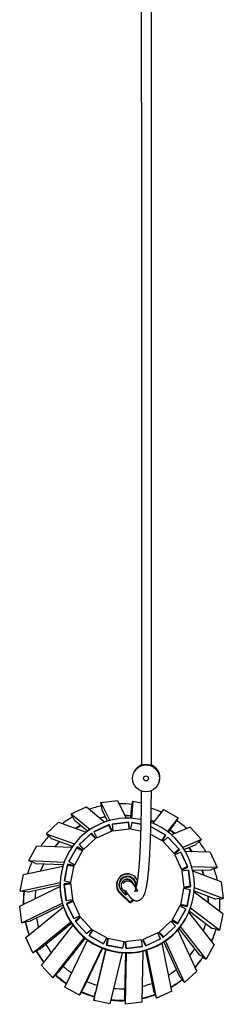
# Model space of a CAD drawing. Header units: millimetres. Extents: x 114 to 274, y -46 to 199.
# Tile 4 of 6: x 115.53 to 121.6, y 140.78 to 170.08. Entities that reach past the tile are written whole.
import ezdxf

# ---------------------------------------------------------------- set-up
doc = ezdxf.new("R2010")
doc.units = ezdxf.units.MM

msp = doc.modelspace()

# ---------------------------------------------------------------- linework, layer by layer
at = {"color": 7, "linetype": 'Continuous', "lineweight": 25}
for p, q in [((118.96808, 147.73313), (118.95802, 147.71733)), ((119.15316, 147.88502), (119.15567, 147.88897)), ((119.45348, 147.88523), (119.45306, 147.88458)), ((119.45558, 147.88853), (119.45476, 147.88724)), ((119.63276, 147.28753), (119.64282, 147.30333)), ((117.95459, 146.78045), (118.45095, 146.84017)), ((118.45095, 146.84017), (118.70472, 146.31786)), ((118.90302, 146.82333), (118.8618, 146.31427)), ((118.88453, 146.72921), (118.90302, 146.82333)), ((118.90302, 146.82333), (119.15264, 146.77423)), ((117.06596, 146.44674), (117.51949, 146.65685)), ((117.51949, 146.65685), (118.07119, 146.20389)), ((117.9663, 146.68355), (117.95459, 146.78045)), ((117.95459, 146.78045), (118.21319, 146.24819)), ((117.98616, 146.57143), (117.97245, 146.68484)), ((118.14969, 146.22981), (117.98696, 146.56475)), ((118.83924, 146.31554), (118.86311, 146.61032)), ((118.86441, 146.61692), (118.88644, 146.729)), ((119.81842, 146.57118), (119.50309, 146.16592)), ((119.81842, 146.57118), (120.25522, 146.32789)), ((117.10828, 146.35556), (117.06596, 146.44674)), ((117.06596, 146.44674), (117.63009, 145.98357)), ((117.16506, 146.25691), (117.11696, 146.36055)), ((117.55619, 145.93199), (117.1679, 146.2508)), ((118.08597, 146.36096), (117.92399, 146.32474)), ((119.53287, 146.20421), (119.44638, 146.23735)), ((119.54235, 146.21638), (119.44671, 146.25303)), ((120.25522, 146.32789), (119.93697, 145.91889)), ((120.20627, 146.24543), (120.15067, 146.14565)), ((120.20845, 146.24396), (120.25522, 146.32789)), ((116.32411, 145.85487), (116.69043, 146.1948)), ((116.69043, 146.1948), (117.51677, 145.90238)), ((118.19932, 146.1247), (117.74579, 145.9146)), ((117.74641, 145.91325), (118.18034, 146.11427)), ((117.82995, 145.73324), (118.28349, 145.94336)), ((118.17979, 146.11472), (118.18034, 146.11427)), ((118.18034, 146.11427), (118.26388, 145.93427)), ((118.19455, 146.11062), (118.18425, 146.10585)), ((118.19455, 146.11062), (118.19932, 146.1247)), ((118.27418, 145.93904), (118.19455, 146.11062)), ((118.28349, 145.94336), (118.19932, 146.1247)), ((118.78382, 146.2026), (118.28746, 146.14288)), ((118.28746, 146.14288), (118.31145, 145.94443)), ((118.28766, 146.14127), (118.76274, 146.19844)), ((118.31145, 145.94443), (118.80781, 146.00416)), ((118.76249, 146.19896), (118.76274, 146.19844)), ((118.76274, 146.19844), (118.78653, 146.0016)), ((118.77905, 146.18852), (118.76416, 146.18673)), ((118.77905, 146.18852), (118.78382, 146.2026)), ((118.80142, 146.00339), (118.77905, 146.18852)), ((118.80781, 146.00416), (118.78382, 146.2026)), ((118.87328, 146.19266), (118.83474, 145.99655)), ((118.83474, 145.99655), (119.136, 145.93729)), ((118.87296, 146.19101), (119.14134, 146.13822)), ((119.14138, 146.13993), (118.87328, 146.19266)), ((119.44589, 146.05908), (119.43916, 146.047)), ((119.44519, 146.05755), (119.86356, 145.82454)), ((119.44552, 146.05796), (119.44589, 146.05908)), ((119.8827, 145.8158), (119.44589, 146.05908)), ((119.96119, 145.90046), (120.14739, 146.13977)), ((120.61116, 146.04869), (120.05815, 145.82056)), ((120.61116, 146.04869), (120.95143, 145.68244)), ((116.39516, 145.7784), (116.32411, 145.85487)), ((116.32411, 145.85487), (117.16717, 145.55654)), ((116.48151, 145.70415), (116.40373, 145.78788)), ((117.10892, 145.47882), (116.4861, 145.69921)), ((117.66759, 145.87008), (117.30128, 145.53016)), ((117.30216, 145.5292), (117.65254, 145.85434)), ((117.43738, 145.38366), (117.8037, 145.72358)), ((117.65175, 145.85462), (117.65254, 145.85434)), ((117.65254, 145.85434), (117.78776, 145.70879)), ((117.66282, 145.856), (117.65647, 145.85011)), ((117.70805, 145.80732), (117.65818, 145.84826)), ((117.66282, 145.856), (117.66759, 145.87008)), ((117.79411, 145.71468), (117.66282, 145.856)), ((117.8037, 145.72358), (117.66759, 145.87008)), ((117.74579, 145.9146), (117.82995, 145.73324)), ((119.43314, 145.83741), (119.78541, 145.64121)), ((119.86356, 145.82454), (119.76708, 145.65141)), ((119.76731, 145.65129), (119.85089, 145.7587)), ((119.78541, 145.64121), (119.8827, 145.8158)), ((119.94925, 145.7552), (119.80273, 145.61923)), ((119.87558, 145.80302), (119.85949, 145.81199)), ((119.86388, 145.82495), (119.86356, 145.82454)), ((119.94832, 145.75385), (120.27422, 145.40306)), ((119.94887, 145.75409), (119.94925, 145.7552)), ((120.28952, 145.38894), (119.94925, 145.7552)), ((120.95143, 145.68244), (120.38728, 145.44971)), ((120.87961, 145.61579), (120.95143, 145.68244)), ((115.80167, 145.06278), (116.04491, 145.49925)), ((116.04491, 145.49925), (117.08924, 145.45067)), ((117.24068, 145.46367), (116.99744, 145.0272)), ((116.99839, 145.02668), (117.23101, 145.44408)), ((117.17217, 144.92989), (117.4154, 145.36635)), ((117.23003, 145.44412), (117.23101, 145.44408)), ((117.23101, 145.44408), (117.40478, 145.34729)), ((117.23591, 145.44959), (117.2324, 145.4433)), ((117.23591, 145.44959), (117.24068, 145.46367)), ((117.40829, 145.35358), (117.23591, 145.44959)), ((117.4154, 145.36635), (117.24068, 145.46367)), ((117.31325, 145.40651), (117.27269, 145.42087)), ((117.30128, 145.53016), (117.43738, 145.38366)), ((119.80273, 145.61923), (120.14299, 145.25298)), ((120.27422, 145.40306), (120.12886, 145.26818)), ((120.14299, 145.25298), (120.28952, 145.38894)), ((120.27993, 145.38005), (120.27038, 145.39033)), ((120.27477, 145.4033), (120.27422, 145.40306)), ((120.42649, 145.39036), (120.78669, 145.53895)), ((120.87536, 145.62124), (120.79163, 145.54353)), ((115.89673, 145.00983), (115.80167, 145.06278)), ((115.80167, 145.06278), (116.8627, 145.01343)), ((120.12927, 145.26775), (120.18263, 145.28976)), ((120.33409, 145.31077), (120.15267, 145.22673)), ((120.15267, 145.22673), (120.36309, 144.77336)), ((120.33299, 145.30967), (120.53452, 144.87544)), ((120.33371, 145.30966), (120.33409, 145.31077)), ((120.5445, 144.8574), (120.33409, 145.31077)), ((121.20367, 145.307), (120.46611, 145.3253)), ((121.20367, 145.307), (121.41408, 144.85363)), ((115.64612, 144.63828), (116.82235, 144.89434)), ((115.80003, 144.76227), (115.79525, 144.74819)), ((116.00241, 144.96726), (115.90256, 145.02287)), ((116.83228, 144.92566), (116.00829, 144.96398)), ((116.84431, 144.96155), (116.83953, 144.94747)), ((116.96038, 144.94524), (116.86403, 144.45496)), ((116.86486, 144.45479), (116.95701, 144.92366)), ((116.9561, 144.92347), (116.95701, 144.92366)), ((116.95701, 144.92366), (117.15231, 144.88524)), ((117.15184, 144.89256), (116.95754, 144.93079)), ((117.15661, 144.90664), (116.96038, 144.94524)), ((117.03044, 144.91644), (116.98234, 144.91868)), ((116.99744, 145.0272), (117.17217, 144.92989)), ((117.06026, 144.41636), (117.15661, 144.90664)), ((117.15047, 144.88561), (117.15184, 144.89256)), ((117.15184, 144.89256), (117.15661, 144.90664)), ((120.53452, 144.87544), (120.35443, 144.79201)), ((120.35473, 144.79136), (120.39955, 144.79025)), ((120.36309, 144.77336), (120.5445, 144.8574)), ((120.56272, 144.7693), (120.36418, 144.74541)), ((120.53519, 144.85309), (120.53084, 144.86246)), ((120.53524, 144.87542), (120.53452, 144.87544)), ((120.56154, 144.76849), (120.61898, 144.29333)), ((120.56234, 144.76818), (120.56272, 144.7693)), ((120.62269, 144.27319), (120.56272, 144.7693)), ((121.41408, 144.85363), (120.65997, 144.87233)), ((120.68347, 144.78321), (121.20901, 144.77017)), ((121.3188, 144.82104), (121.21513, 144.77301)), ((121.32238, 144.81115), (121.41408, 144.85363)), ((115.54977, 144.14799), (115.64612, 144.63828)), ((120.36418, 144.74541), (120.42415, 144.2493)), ((121.53793, 144.41872), (120.69363, 144.73845)), ((115.53311, 143.69617), (116.7339, 144.28362)), ((115.54977, 144.14799), (116.73629, 144.40631)), ((116.73386, 144.32445), (115.78127, 144.11707)), ((117.05266, 144.38944), (116.85412, 144.36555)), ((116.85412, 144.36555), (116.91409, 143.86944)), ((117.04789, 144.37537), (116.85573, 144.35224)), ((116.86864, 144.35379), (116.85588, 144.35102)), ((116.85676, 144.34373), (116.85736, 144.34403)), ((116.85736, 144.34403), (117.05496, 144.3678)), ((116.91472, 143.86952), (116.85736, 144.34403)), ((116.86403, 144.45496), (117.06026, 144.41636)), ((117.04789, 144.37537), (117.05266, 144.38944)), ((117.04889, 144.36707), (117.04789, 144.37537)), ((117.11263, 143.89333), (117.05266, 144.38944)), ((118.4364, 144.44079), (118.43067, 144.4239)), ((118.63117, 144.17728), (118.64509, 144.15623)), ((118.92315, 144.37014), (118.91708, 144.36451)), ((118.94727, 144.33365), (118.92315, 144.37014)), ((118.9447, 144.31593), (118.95081, 144.32822)), ((118.95084, 144.3284), (118.94739, 144.33361)), ((118.97517, 144.29198), (118.96132, 144.29115)), ((118.97229, 144.27431), (118.97838, 144.28652)), ((118.97818, 144.42428), (118.97245, 144.40739)), ((118.97245, 144.40739), (118.98161, 144.38305)), ((118.97245, 144.40739), (118.97245, 144.40739)), ((118.97841, 144.28668), (118.97495, 144.29192)), ((118.98066, 144.38496), (118.98012, 144.38338)), ((118.98066, 144.38496), (118.98637, 144.37339)), ((118.98637, 144.37339), (119.01074, 144.30861)), ((119.00596, 144.245), (119.00253, 144.25019)), ((120.41655, 144.22238), (120.32019, 143.7321)), ((120.61278, 144.18378), (120.41655, 144.22238)), ((120.61898, 144.29333), (120.42169, 144.26959)), ((120.42177, 144.26893), (120.46168, 144.25381)), ((120.42415, 144.2493), (120.62269, 144.27319)), ((120.51643, 143.6935), (120.61278, 144.18378)), ((120.61161, 144.18327), (120.51933, 143.71369)), ((120.6124, 144.18267), (120.61278, 144.18378)), ((120.61631, 144.27242), (120.61538, 144.28006)), ((120.61978, 144.29302), (120.61898, 144.29333)), ((121.5979, 143.92261), (120.73704, 144.24862)), ((121.53793, 144.41872), (121.5979, 143.92261)), ((115.65786, 144.12673), (115.54977, 144.14799)), ((115.66251, 144.14043), (115.65773, 144.12635)), ((115.77465, 144.11837), (115.66251, 144.14043)), ((116.91409, 143.86944), (117.11263, 143.89333)), ((118.5197, 144.10169), (118.51397, 144.08479)), ((118.51397, 144.08479), (118.81262, 143.7995)), ((118.51397, 144.08479), (118.81262, 143.7995)), ((118.81835, 143.81639), (118.5197, 144.10169)), ((118.52321, 144.10548), (118.81898, 143.82294)), ((118.69662, 144.02966), (118.56811, 144.15243)), ((118.69713, 144.03586), (118.57151, 144.15587)), ((118.66918, 144.11978), (118.67264, 144.11455)), ((118.68958, 144.15601), (118.68582, 144.15117)), ((118.69713, 144.03586), (118.69662, 144.02966)), ((118.69678, 144.07803), (118.70021, 144.07284)), ((118.74759, 144.06916), (118.69713, 144.03586)), ((118.73855, 144.06621), (118.73631, 144.06171)), ((118.81262, 143.7995), (118.93229, 143.87849)), ((121.58123, 143.47079), (120.72822, 144.11851)), ((120.73128, 144.15172), (121.37303, 143.90869)), ((121.49318, 143.92315), (121.37972, 143.9095)), ((121.49361, 143.91006), (121.5979, 143.92261)), ((115.59307, 143.20006), (115.53311, 143.69617)), ((115.59307, 143.20006), (116.80129, 143.79114)), ((115.71692, 142.76515), (116.83585, 143.67567)), ((116.81959, 143.72686), (115.82723, 143.24138)), ((117.11372, 143.86538), (116.93231, 143.78134)), ((116.93231, 143.78134), (117.14272, 143.32797)), ((117.10895, 143.8513), (116.93684, 143.77157)), ((116.94147, 143.76162), (116.94182, 143.7619)), ((116.94182, 143.7619), (117.12237, 143.84555)), ((117.14313, 143.32815), (116.94182, 143.7619)), ((117.10895, 143.8513), (117.11372, 143.86538)), ((117.11352, 143.84144), (117.10895, 143.8513)), ((117.32414, 143.41201), (117.11372, 143.86538)), ((118.81835, 143.81639), (118.81262, 143.7995)), ((118.81898, 143.82294), (118.81835, 143.81639)), ((120.30464, 143.70885), (120.06141, 143.27239)), ((120.23613, 143.17507), (120.47937, 143.61154)), ((120.4783, 143.61131), (120.24533, 143.19327)), ((120.30441, 143.70816), (120.30464, 143.70885)), ((120.47937, 143.61154), (120.30464, 143.70885)), ((120.32019, 143.7321), (120.51643, 143.6935)), ((120.32402, 143.75158), (120.35999, 143.72427)), ((120.51933, 143.71369), (120.32412, 143.75209)), ((120.5145, 143.69388), (120.51573, 143.70012)), ((120.52012, 143.71309), (120.51933, 143.71369)), ((121.48488, 142.9805), (120.61902, 143.63798)), ((120.62773, 143.66312), (120.6325, 143.6772)), ((117.14272, 143.32797), (117.32414, 143.41201)), ((117.33382, 143.38577), (117.18729, 143.2498)), ((117.32904, 143.37169), (117.19211, 143.24461)), ((117.20212, 143.23428), (117.34795, 143.3696)), ((117.32904, 143.37169), (117.33382, 143.38577)), ((117.33883, 143.36115), (117.32904, 143.37169)), ((117.67408, 143.01951), (117.33382, 143.38577)), ((120.07295, 143.28759), (120.06375, 143.27108)), ((120.0713, 143.2897), (120.10299, 143.24923)), ((120.24533, 143.19327), (120.07144, 143.29012)), ((121.32933, 142.55601), (120.57353, 143.52123)), ((120.58646, 143.5523), (121.26268, 143.03883)), ((121.58123, 143.47079), (121.48488, 142.9805)), ((115.70243, 143.21322), (115.59307, 143.20006)), ((115.70708, 143.22692), (115.7023, 143.21284)), ((115.82054, 143.24058), (115.70708, 143.22692)), ((115.92733, 142.31178), (117.05084, 143.22602)), ((117.07814, 143.18466), (116.14169, 142.42263)), ((116.17957, 141.93635), (117.11818, 143.12774)), ((117.18729, 143.2498), (117.52756, 142.88354)), ((117.20193, 143.23404), (117.20212, 143.23428)), ((117.52778, 142.88375), (117.20212, 143.23428)), ((117.52756, 142.88354), (117.67408, 143.01951)), ((117.6914, 142.99753), (117.59411, 142.82295)), ((117.68663, 142.98345), (117.6914, 142.99753)), ((118.12821, 142.75425), (117.6914, 142.99753)), ((120.03942, 143.25508), (119.67311, 142.91516)), ((119.80922, 142.76866), (120.17553, 143.10858)), ((120.17465, 143.10858), (119.8238, 142.78301)), ((120.03919, 143.25439), (120.03942, 143.25508)), ((120.17553, 143.10858), (120.03942, 143.25508)), ((120.06141, 143.27239), (120.23613, 143.17507)), ((120.24588, 143.19256), (120.24533, 143.19327)), ((120.80689, 141.76391), (120.24687, 142.99788)), ((120.27437, 143.03037), (120.88876, 142.24573)), ((121.0861, 142.11954), (120.324, 143.09279)), ((121.38143, 143.01547), (121.26929, 143.03753)), ((121.37743, 143.00165), (121.48488, 142.9805)), ((115.92733, 142.31178), (115.71692, 142.76515)), ((116.51984, 141.57009), (117.46065, 142.76429)), ((117.48468, 142.74477), (116.69387, 141.74097)), ((117.59411, 142.82295), (118.03092, 142.57966)), ((117.68663, 142.98345), (117.59645, 142.82165)), ((117.61268, 142.8126), (117.61278, 142.81281)), ((117.61278, 142.81281), (117.70961, 142.98657)), ((118.03103, 142.57986), (117.61278, 142.81281)), ((117.70284, 142.97442), (117.68663, 142.98345)), ((118.03092, 142.57966), (118.12821, 142.75425)), ((118.15148, 142.73869), (118.11294, 142.54258)), ((118.17181, 142.73351), (118.12529, 142.54015)), ((118.1336, 142.53874), (118.17195, 142.73393)), ((118.16864, 142.7203), (118.14864, 142.72423)), ((118.64207, 142.64219), (118.15148, 142.73869)), ((119.64685, 142.9055), (119.19332, 142.69539)), ((119.21209, 142.70315), (119.22935, 142.61776)), ((119.296, 142.52307), (119.21224, 142.70356)), ((119.27749, 142.51404), (119.73102, 142.72415)), ((119.73038, 142.72431), (119.296, 142.52307)), ((119.64662, 142.9048), (119.64685, 142.9055)), ((119.73102, 142.72415), (119.64685, 142.9055)), ((119.67311, 142.91516), (119.80922, 142.76866)), ((119.69104, 142.92214), (119.67793, 142.90998)), ((119.6882, 142.9284), (119.71436, 142.87077)), ((119.8238, 142.78301), (119.68834, 142.92881)), ((119.82406, 142.78243), (119.8238, 142.78301)), ((121.33549, 142.86983), (121.34027, 142.88391)), ((116.13558, 142.4198), (116.0319, 142.37177)), ((116.87578, 141.29089), (117.55412, 142.69168)), ((117.31259, 141.0476), (117.99149, 142.44956)), ((118.00219, 142.44533), (117.4297, 141.26312)), ((117.73739, 140.89196), (118.10238, 142.40898)), ((118.09438, 142.41166), (117.78658, 141.13237)), ((118.11294, 142.54258), (118.60353, 142.44608)), ((118.13355, 142.53853), (118.1336, 142.53874)), ((118.60348, 142.44631), (118.1336, 142.53874)), ((118.60353, 142.44608), (118.64207, 142.64219)), ((118.64183, 142.6415), (118.64207, 142.64219)), ((119.16536, 142.69431), (118.669, 142.63458)), ((118.669, 142.63458), (118.69299, 142.43614)), ((118.68933, 142.62353), (118.67061, 142.62127)), ((118.68958, 142.63599), (118.68661, 142.48891)), ((118.7136, 142.43891), (118.68972, 142.63641)), ((118.69299, 142.43614), (119.18935, 142.49586)), ((118.71359, 142.43862), (118.7136, 142.43891)), ((119.18899, 142.49611), (118.7136, 142.43891)), ((119.16512, 142.69361), (119.16536, 142.69431)), ((119.18935, 142.49586), (119.16536, 142.69431)), ((119.19332, 142.69539), (119.27749, 142.51404)), ((119.21411, 142.69315), (119.19786, 142.68562)), ((119.29609, 142.52266), (119.296, 142.52307)), ((120.06504, 141.17204), (119.77657, 142.59942)), ((119.82396, 142.62927), (120.28788, 141.60704)), ((120.44058, 141.42399), (119.87729, 142.66514)), ((121.32933, 142.55601), (121.0861, 142.11954)), ((116.02726, 142.35808), (115.92733, 142.31178)), ((116.0319, 142.37177), (116.02713, 142.35769)), ((118.22798, 140.79546), (118.59275, 142.31155)), ((118.68294, 142.30719), (118.65697, 141.02171)), ((118.68006, 140.77861), (118.71092, 142.30667)), ((119.17641, 140.83834), (119.20721, 142.36318)), ((119.27709, 142.38152), (119.51886, 141.18527)), ((119.61151, 140.96193), (119.32194, 142.39473)), ((120.9945, 142.18684), (120.89465, 142.24245)), ((120.9945, 142.18684), (120.98973, 142.17276)), ((120.98985, 142.17314), (121.0861, 142.11954)), ((116.51984, 141.57009), (116.17957, 141.93635)), ((116.60055, 141.64499), (116.51984, 141.57009)), ((116.60519, 141.65869), (116.60042, 141.64461)), ((116.68893, 141.73639), (116.60519, 141.65869)), ((120.37025, 141.51838), (120.29247, 141.6021)), ((120.80689, 141.76391), (120.44058, 141.42399)), ((117.31259, 141.0476), (116.87578, 141.29089)), ((117.42643, 141.25724), (117.37082, 141.15747)), ((120.37025, 141.51838), (120.36548, 141.5043)), ((120.36561, 141.50468), (120.44058, 141.42399)), ((117.36618, 141.14377), (117.31259, 141.0476)), ((117.37082, 141.15747), (117.36605, 141.14339)), ((117.75862, 140.99998), (117.73739, 140.89196)), ((117.76326, 141.01368), (117.75849, 140.9996)), ((117.76326, 141.01368), (117.78529, 141.12576)), ((118.67149, 140.90161), (118.65778, 141.01502)), ((119.5698, 141.07552), (119.5217, 141.17916)), ((119.5698, 141.07552), (119.56502, 141.06144)), ((119.56515, 141.06182), (119.61151, 140.96193)), ((120.06504, 141.17204), (119.61151, 140.96193)), ((118.22798, 140.79546), (117.73739, 140.89196)), ((118.67149, 140.90161), (118.66672, 140.88753)), ((118.66684, 140.88792), (118.68006, 140.77861)), ((119.17641, 140.83834), (118.68006, 140.77861))]:
    msp.add_line(p, q, dxfattribs=at)
at = {"color": 1, "linetype": 'Continuous', "lineweight": 25}
for p, q in [((118.97245, 144.40739), (118.98161, 144.38304)), ((119.01459, 144.3275), (118.97818, 144.42428)), ((118.98292, 144.42621), (119.01649, 144.33699)), ((118.51397, 144.08479), (118.51397, 144.08479)), ((118.75025, 144.06506), (118.69662, 144.02966)), ((118.81262, 143.7995), (118.93229, 143.87849)), ((118.92076, 143.88399), (118.81835, 143.81639)), ((118.81898, 143.82294), (118.9157, 143.88678))]:
    msp.add_line(p, q, dxfattribs=at)
at = {"color": 7, "linetype": 'Continuous', "lineweight": 25, "flags": 128}
for points in [[(119.15527, 147.89366), (119.11031, 147.87047), (119.04952, 147.82559)], [(118.09184, 146.34889), (118.08642, 146.34787), (117.93596, 146.31491)], [(118.84541, 146.39168), (118.7294, 146.40151), (118.66248, 146.4048)], [(118.84424, 146.37721), (118.72463, 146.38743), (118.66954, 146.39026)], [(117.35017, 146.10115), (117.29239, 146.06931), (117.20022, 146.0144)], [(117.35871, 146.09414), (117.28762, 146.05523), (117.21165, 146.01035)], [(120.14232, 145.85528), (120.10977, 145.87993), (120.0036, 145.95497)], [(120.1573, 145.86146), (120.11454, 145.89401), (120.01243, 145.96632)], [(116.71169, 145.61939), (116.63205, 145.53325), (116.58153, 145.47428)], [(116.71833, 145.61703), (116.62728, 145.51917), (116.58828, 145.47397)], [(120.66099, 145.32046), (120.57133, 145.43743), (120.56358, 145.44691)], [(120.67613, 145.32009), (120.5761, 145.45151), (120.57576, 145.45193)], [(116.24518, 144.95296), (116.18174, 144.81187), (116.15684, 144.74946)], [(116.24726, 144.95287), (116.17696, 144.79779), (116.15758, 144.74962)], [(121.021, 144.61448), (120.99195, 144.698), (120.96175, 144.77631)], [(121.03166, 144.61044), (120.99673, 144.71208), (120.97227, 144.77605)], [(118.56093, 144.37159), (118.58888, 144.42038), (118.63158, 144.45941)], [(116.00812, 144.16646), (115.99024, 143.98334), (115.98704, 143.91825)], [(118.6394, 144.18437), (118.63351, 144.17975), (118.63117, 144.17728)], [(118.92315, 144.37028), (118.91592, 144.36692), (118.90922, 144.36305)], [(118.98012, 144.38338), (118.98843, 144.31694), (118.98304, 144.26777)], [(118.67999, 144.14397), (118.67349, 144.14627), (118.65727, 144.15325)], [(118.7066, 144.07341), (118.7163, 144.07233), (118.73139, 144.07141)], [(121.15017, 143.79811), (121.14962, 143.86223), (121.14335, 143.99567)], [(121.15482, 143.79458), (121.15439, 143.87631), (121.14926, 143.99343)], [(116.03093, 143.34103), (116.07832, 143.13744), (116.09665, 143.07415)], [(121.00873, 142.96545), (121.03201, 143.03477), (121.07434, 143.18184)], [(121.0135, 142.979), (121.02724, 143.02069), (121.07332, 143.18261)], [(120.59912, 142.22171), (120.64285, 142.27867), (120.74615, 142.42786)], [(119.96849, 141.64978), (120.02908, 141.68992), (120.19448, 141.81284)]]:
    msp.add_lwpolyline(points, dxfattribs=at)
at = {"color": 7, "linetype": 'Continuous', "lineweight": 25}
for centre, radius in [((119.29502, 147.50226), 0.39986), ((119.29547, 147.50245), 0.07495)]:
    msp.add_circle(centre, radius, dxfattribs=at)
for centre, radius, start, end in [((119.30483, 147.5186), 0.39928, 111.935999, 147.500384), ((119.31381, 147.5312), 0.39546, 343.096516, 69.187469), ((119.30544, 147.51794), 0.39985, 327.539865, 67.945624), ((118.56893, 143.82036), 2.92592, 101.762755, 109.169314), ((118.56884, 143.81889), 2.92738, 83.77167, 91.406358), ((118.56875, 143.81896), 2.92734, 66.026294, 72.441262), ((118.56735, 143.82373), 2.92217, 119.758118, 127.100754), ((118.73758, 144.31758), 2.00056, 78.24681, 114.853482), ((118.56983, 143.82067), 2.9253, 48.391552, 55.984965), ((118.73757, 144.31881), 1.99943, 114.868085, 69.279649), ((118.56741, 143.82363), 2.9223, 137.766032, 145.151175), ((118.57071, 143.82114), 2.92434, 30.602879, 37.992437), ((118.56698, 143.82414), 2.92166, 155.776916, 163.273391), ((118.73397, 144.30631), 2, 161.301937, 341.240683), ((118.57229, 143.82174), 2.92265, 12.651678, 19.993509), ((118.52273, 143.82286), 2.88017, 161.259805, 163.000921), ((118.74423, 144.33648), 0.32486, 20.572903, 226.279647), ((118.74427, 144.33668), 0.31988, 20.567329, 226.285831), ((118.74428, 144.33665), 0.2549, 20.571954, 226.280892), ((118.74421, 144.33649), 0.2499, 20.568213, 226.284255), ((118.73813, 144.31945), 0.24972, 123.422755, 159.919907), ((118.73814, 144.31945), 0.24972, 114.849294, 159.20193), ((118.73843, 144.3194), 0.25002, 20.606104, 159.192379), ((118.73826, 144.31941), 0.18483, 123.433659, 238.327442), ((118.73834, 144.31921), 0.25003, 346.522593, 123.432783), ((118.73351, 144.30493), 0.18507, 20.859054, 123.416926), ((118.73834, 144.31921), 0.25003, 346.804989, 114.868026), ((118.73835, 144.3192), 0.18506, 16.962424, 123.421147), ((118.73827, 144.31968), 0.32478, 161.281673, 226.320324), ((118.99846, 144.3813), 0.04753, 109.083273, 115.25607), ((118.73927, 144.32103), 0.24971, 346.622993, 14.833578), ((118.56214, 143.81023), 2.92156, 173.788375, 181.1997), ((118.56685, 143.82431), 2.9215, 173.788251, 181.427515), ((118.58884, 144.04103), 0.09198, 135.521582, 138.738999), ((118.7391, 144.32139), 0.2501, 246.018314, 260.241098), ((119.47567, 143.03987), 1.00812, 123.356085, 128.143313), ((118.57346, 143.82186), 2.92147, 354.58589, 1.986865), ((118.56356, 143.81046), 2.923, 191.79742, 199.423997), ((118.5686, 143.8246), 2.92327, 191.797689, 199.588132), ((118.57468, 143.82154), 2.92021, 336.455716, 343.976489), ((118.56443, 143.80953), 2.92606, 336.738591, 341.267656), ((118.5698, 143.82493), 2.58461, 209.225471, 215.85134), ((118.56454, 143.8108), 2.92403, 209.798547, 217.646115), ((118.56997, 143.82529), 2.9248, 209.799227, 217.745027), ((118.57297, 143.82249), 2.92218, 318.301445, 325.962519), ((118.56792, 143.80861), 2.92253, 318.520169, 325.962219), ((118.5713, 143.82639), 2.58672, 227.684838, 234.795937), ((118.56596, 143.8118), 2.92576, 227.793433, 235.984568), ((118.57075, 143.8259), 2.92578, 227.793462, 235.984538), ((118.5711, 143.82598), 2.58626, 246.149098, 253.531775), ((118.57123, 143.82599), 2.5863, 264.813034, 271.99824), ((118.57114, 143.82564), 2.58597, 283.755283, 290.456145), ((118.57247, 143.82317), 2.92303, 300.139273, 307.954945), ((118.56767, 143.80912), 2.92307, 300.293968, 307.954914), ((118.56662, 143.81272), 2.92689, 245.783477, 253.972046), ((118.57174, 143.82774), 2.92789, 245.784873, 253.970649), ((118.56688, 143.81056), 2.92471, 282.074367, 289.954725), ((118.57174, 143.82439), 2.92445, 281.983564, 289.954942), ((118.56661, 143.81262), 2.9268, 263.771727, 271.960105), ((118.57138, 143.8267), 2.9268, 263.771727, 271.960105)]:
    msp.add_arc(centre, radius, start, end, dxfattribs=at)
at = {"color": 1, "linetype": 'Continuous', "lineweight": 25}
msp.add_arc((118.61979, 144.10482), 0.07026, 133.407315, 137.34858, dxfattribs=at)
at = {"color": 7, "linetype": 'Continuous', "lineweight": 25}
for points, knots in [([(119.15622, 196.24106), (119.15622, 196.18962), (119.15621, 196.05585), (119.1562, 195.85065), (119.15618, 195.52793), (119.15617, 195.11265), (119.15614, 194.4556), (119.15612, 193.65847), (119.1561, 192.66321), (119.15609, 191.6124), (119.15608, 190.50055), (119.15606, 188.77223), (119.15606, 186.42397), (119.15606, 182.68184), (119.15608, 178.16616), (119.15612, 172.39642), (119.15618, 166.14589), (119.15623, 161.26363), (119.15626, 158.22786), (119.15627, 157.0414), (119.15628, 155.85979), (119.15629, 154.6974), (119.1563, 153.82933), (119.15631, 153.25125), (119.15631, 152.95148), (119.15631, 152.65379), (119.15632, 152.34128), (119.15632, 151.99429), (119.15632, 151.59641), (119.15633, 151.14856), (119.15633, 150.60964), (119.15634, 149.98267), (119.15634, 149.27567), (119.15634, 148.57198), (119.15635, 148.10629), (119.15635, 147.88534)], [0, 0, 0, 0, 0.00319168, 0.00829924, 0.01273064, 0.02321356, 0.03406357, 0.05349401, 0.07266753, 0.09580995, 0.11868662, 0.14164685, 0.20303551, 0.26437321, 0.37380906, 0.48318903, 0.6223291, 0.76159367, 0.78608556, 0.81066843, 0.83520217, 0.85939293, 0.88278347, 0.88905706, 0.89525718, 0.90138124, 0.90752626, 0.91464531, 0.92290811, 0.93221125, 0.94242986, 0.9563429, 0.97110831, 0.98629244, 1, 1, 1, 1]), ([(119.45635, 147.88623), (119.45635, 147.98627), (119.45635, 148.26489), (119.45634, 148.71658), (119.45634, 149.23168), (119.45634, 149.71861), (119.45633, 150.16701), (119.45633, 150.57914), (119.45633, 150.96088), (119.45632, 151.32925), (119.45632, 151.69254), (119.45632, 152.05865), (119.45631, 152.85632), (119.4563, 154.08943), (119.45628, 156.1937), (119.45625, 158.739), (119.45621, 162.50019), (119.45617, 167.04044), (119.45612, 172.09123), (119.45609, 176.87338), (119.45606, 181.38785), (119.45606, 184.89557), (119.45606, 187.39679), (119.45607, 188.88982), (119.45608, 190.38536), (119.45609, 191.67222), (119.45611, 192.75097), (119.45612, 193.61132), (119.45614, 194.25587), (119.45615, 194.702), (119.45616, 194.97451), (119.45617, 195.29358), (119.45619, 195.6485), (119.45621, 195.97104), (119.45622, 196.17318), (119.45622, 196.24881)], [0, 0, 0, 0, 0.00620528, 0.01728355, 0.02801847, 0.03815786, 0.04748864, 0.05583309, 0.06372314, 0.07116814, 0.07868414, 0.0862583, 0.09387856, 0.1281648, 0.16274942, 0.22440981, 0.2860532, 0.39606163, 0.50604782, 0.59936044, 0.69270571, 0.78608677, 0.8169486, 0.84786028, 0.87870117, 0.90971901, 0.92768634, 0.94561754, 0.96308785, 0.96766862, 0.97329192, 0.97999208, 0.98746083, 0.9953082, 1, 1, 1, 1]), ([(119.45306, 147.88458), (119.45112, 147.88458), (119.44723, 147.88459), (119.42233, 147.89168), (119.38549, 147.90037), (119.33815, 147.90727), (119.28738, 147.90882), (119.23997, 147.90489), (119.19916, 147.89725), (119.16844, 147.88883), (119.15409, 147.88438), (119.15339, 147.88486), (119.15316, 147.88502)], [0, 0, 0, 0, 0.10212637, 0.20407377, 0.31064395, 0.4207717, 0.52610654, 0.62627135, 0.72793225, 0.83555349, 0.94549187, 1, 1, 1, 1]), ([(119.15598, 147.12961), (119.1556, 147.07674), (119.15463, 146.94221), (119.15239, 146.7445), (119.14946, 146.53716), (119.14614, 146.35206), (119.14281, 146.19563), (119.13962, 146.06539), (119.13576, 145.92411), (119.13112, 145.77639), (119.12556, 145.62359), (119.11992, 145.48767), (119.1142, 145.36545), (119.10844, 145.25501), (119.10263, 145.15453), (119.09677, 145.06261), (119.08877, 144.94801), (119.07857, 144.82082), (119.06609, 144.68953), (119.05447, 144.58601), (119.04383, 144.50371), (119.03448, 144.43971), (119.02568, 144.38606), (119.01813, 144.34482), (119.01167, 144.31257), (119.00592, 144.28599), (119.00004, 144.26087), (118.99353, 144.23536), (118.98644, 144.21031), (118.97895, 144.18697), (118.97217, 144.16847), (118.96643, 144.15468), (118.96204, 144.14531), (118.95909, 144.13967), (118.95868, 144.13835), (118.96111, 144.1402), (118.96654, 144.14418), (118.9748, 144.14902), (118.98501, 144.15354), (118.99755, 144.15723), (119.00983, 144.15911), (119.02032, 144.15948), (119.02992, 144.15889), (119.03817, 144.1576), (119.04496, 144.15599), (119.05011, 144.15444), (119.05358, 144.15334), (119.05495, 144.15321), (119.05489, 144.154), (119.05389, 144.15546), (119.05267, 144.1572), (119.05119, 144.15915), (119.04951, 144.16131), (119.04764, 144.16365), (119.04561, 144.1662), (119.04345, 144.16891), (119.04095, 144.1721), (119.03821, 144.17566), (119.03509, 144.17982), (119.03154, 144.18464), (119.02759, 144.19015), (119.02306, 144.1966), (119.01796, 144.20401), (119.01241, 144.21226), (119.00664, 144.22098), (119.00079, 144.22995), (118.99288, 144.2422), (118.98278, 144.25799), (118.97033, 144.27742), (118.95761, 144.29696), (118.94535, 144.31514), (118.93356, 144.33182), (118.92256, 144.34658), (118.90819, 144.36439), (118.89241, 144.38154), (118.87651, 144.39629), (118.86295, 144.40734), (118.84654, 144.41861), (118.82749, 144.42899), (118.80643, 144.43745), (118.78477, 144.44309), (118.76691, 144.44546), (118.75281, 144.44602), (118.74163, 144.44577), (118.72918, 144.44466), (118.71428, 144.44212), (118.69675, 144.4374), (118.67653, 144.42917), (118.65883, 144.4192), (118.64104, 144.40631), (118.62321, 144.38975), (118.61258, 144.37568), (118.60712, 144.36845)], [0, 0, 0, 0, 0.00376623, 0.00958306, 0.01656138, 0.02342657, 0.03001005, 0.03613376, 0.04163026, 0.05167074, 0.0616178, 0.07172274, 0.08188393, 0.09202131, 0.10223531, 0.11252138, 0.12282903, 0.14429365, 0.16606316, 0.18849574, 0.20567356, 0.2226235, 0.23850328, 0.25317989, 0.26379829, 0.27419669, 0.28548892, 0.29771815, 0.3127801, 0.32890419, 0.34518062, 0.36147795, 0.37777479, 0.39399519, 0.40971935, 0.42484267, 0.44001507, 0.45429865, 0.46748181, 0.47959238, 0.49175826, 0.50445958, 0.51569856, 0.52708711, 0.53893871, 0.55197632, 0.56622088, 0.58166037, 0.59272343, 0.60417251, 0.61499299, 0.62498764, 0.63415913, 0.64251136, 0.65004848, 0.65677511, 0.6627967, 0.66917963, 0.67620593, 0.68386808, 0.69215736, 0.7010638, 0.71155919, 0.72260062, 0.7335851, 0.74445699, 0.75521217, 0.77661406, 0.79748652, 0.81771072, 0.83712176, 0.8517936, 0.86600945, 0.88098178, 0.89708241, 0.90672424, 0.91658681, 0.9258867, 0.9344066, 0.94218046, 0.94909737, 0.95490888, 0.95747731, 0.96004383, 0.96311224, 0.96667661, 0.97071592, 0.97534142, 0.98010591, 0.98595479, 0.99278906, 1, 1, 1, 1]), ([(118.68485, 144.16433), (118.68483, 144.16418), (118.68477, 144.16388), (118.68599, 144.16212), (118.68894, 144.15815), (118.69504, 144.14975), (118.70298, 144.13814), (118.71226, 144.12409), (118.72267, 144.10797), (118.73395, 144.09034), (118.74481, 144.0734), (118.75506, 144.05764), (118.76449, 144.04339), (118.77405, 144.02929), (118.78332, 144.01602), (118.79199, 144.00402), (118.79922, 143.99435), (118.80514, 143.98669), (118.80995, 143.98059), (118.81522, 143.9741), (118.82142, 143.96669), (118.8287, 143.95834), (118.83711, 143.94915), (118.84668, 143.93931), (118.85744, 143.92897), (118.86912, 143.91866), (118.88151, 143.90871), (118.89456, 143.89936), (118.90786, 143.89091), (118.9214, 143.88345), (118.93665, 143.87625), (118.95371, 143.86971), (118.97321, 143.86424), (118.99333, 143.86062), (119.01592, 143.85888), (119.04053, 143.85984), (119.06838, 143.86475), (119.09645, 143.87401), (119.12295, 143.88718), (119.15141, 143.90667), (119.17958, 143.93341), (119.20556, 143.96716), (119.22451, 143.99942), (119.23933, 144.02994), (119.25052, 144.05642), (119.26094, 144.08445), (119.2705, 144.11342), (119.27939, 144.14345), (119.28749, 144.17368), (119.29481, 144.20356), (119.30151, 144.23325), (119.3083, 144.26562), (119.31558, 144.30326), (119.32365, 144.3489), (119.33218, 144.40204), (119.34101, 144.46295), (119.35082, 144.53824), (119.36135, 144.62959), (119.37246, 144.74069), (119.38383, 144.87178), (119.39553, 145.02978), (119.40757, 145.22547), (119.41667, 145.40686), (119.42288, 145.55255), (119.42633, 145.6398), (119.42971, 145.73274), (119.43308, 145.83365), (119.43642, 145.94398), (119.43988, 146.07104), (119.44348, 146.22096), (119.44688, 146.38782), (119.44994, 146.56732), (119.45252, 146.75414), (119.45465, 146.94288), (119.45565, 147.08244), (119.45606, 147.13991)], [0, 0, 0, 0, 0.00919878, 0.01908297, 0.02853267, 0.04753731, 0.06727083, 0.08781191, 0.10913878, 0.13106843, 0.15351503, 0.16981179, 0.18634382, 0.20301609, 0.21861427, 0.23270404, 0.24524652, 0.25280571, 0.25964408, 0.26666583, 0.27459195, 0.28342731, 0.29317758, 0.30384732, 0.31544026, 0.3279593, 0.34068746, 0.35282288, 0.36435742, 0.37528591, 0.38560318, 0.39878594, 0.41089325, 0.42268752, 0.43433645, 0.44906711, 0.46315592, 0.47732457, 0.4928259, 0.50964824, 0.53312791, 0.55796057, 0.58380203, 0.59936785, 0.61493409, 0.63048541, 0.64596409, 0.66065905, 0.67410131, 0.6865826, 0.69812465, 0.70909847, 0.72270706, 0.73737994, 0.75303589, 0.76956662, 0.78624497, 0.80771083, 0.82866594, 0.84911329, 0.87246585, 0.89573729, 0.91877138, 0.92566929, 0.93252074, 0.93929969, 0.9459799, 0.95293398, 0.95982999, 0.96757043, 0.97589541, 0.98235934, 0.98889405, 0.99542698, 1, 1, 1, 1]), ([(118.65726, 144.17072), (118.65149, 144.16538), (118.64337, 144.15785), (118.64623, 144.15761), (118.64706, 144.15754)], [0, 0, 0, 0, 0.71024268, 1, 1, 1, 1]), ([(118.90927, 144.34184), (118.9116, 144.34652), (118.91626, 144.35589), (118.92092, 144.36524), (118.92325, 144.36992)], [0, 0, 0, 0, 0.499845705, 1, 1, 1, 1]), ([(118.91608, 144.33178), (118.9219, 144.33213), (118.9323, 144.33276), (118.9427, 144.33338), (118.94727, 144.33365)], [0, 0, 0, 0, 0.56000387, 1, 1, 1, 1]), ([(119.00273, 144.25027), (118.99745, 144.24996), (118.9869, 144.24933), (118.97634, 144.2487), (118.97106, 144.24839)], [0, 0, 0, 0, 0.5001102, 1, 1, 1, 1]), ([(118.64685, 144.15576), (118.65207, 144.15607), (118.66201, 144.15667), (118.67195, 144.15725), (118.67667, 144.15753)], [0, 0, 0, 0, 0.52504738, 1, 1, 1, 1]), ([(118.69663, 144.14733), (118.69345, 144.14474), (118.68446, 144.13742), (118.67524, 144.12893), (118.66894, 144.1221), (118.66948, 144.12073), (118.66972, 144.12013)], [0, 0, 0, 0, 0.16527699, 0.46729737, 0.76937088, 1, 1, 1, 1]), ([(118.68342, 144.14961), (118.68106, 144.14488), (118.67635, 144.13541), (118.67163, 144.12594), (118.66927, 144.12121)], [0, 0, 0, 0, 0.49988877, 1, 1, 1, 1]), ([(118.70017, 144.14216), (118.69212, 144.13529), (118.676, 144.12153), (118.66935, 144.11339), (118.67489, 144.11489), (118.67631, 144.11528)], [0, 0, 0, 0, 0.42552063, 0.85190343, 1, 1, 1, 1]), ([(118.67441, 144.11406), (118.67963, 144.11437), (118.68958, 144.11497), (118.69951, 144.11555), (118.70423, 144.11583)], [0, 0, 0, 0, 0.5250647, 1, 1, 1, 1]), ([(118.67627, 144.15814), (118.67741, 144.15641), (118.67958, 144.15313), (118.68175, 144.14985), (118.68277, 144.14831)], [0, 0, 0, 0, 0.52975452, 1, 1, 1, 1]), ([(118.72427, 144.10545), (118.72225, 144.10382), (118.71418, 144.0973), (118.705, 144.08907), (118.69708, 144.08104), (118.69691, 144.07905), (118.69682, 144.07807)], [0, 0, 0, 0, 0.10065001, 0.40213764, 0.70359444, 1, 1, 1, 1]), ([(118.71098, 144.10791), (118.70862, 144.10318), (118.70391, 144.09371), (118.69919, 144.08424), (118.69683, 144.0795)], [0, 0, 0, 0, 0.49989588, 1, 1, 1, 1]), ([(118.72768, 144.10013), (118.72413, 144.09729), (118.71017, 144.08612), (118.70013, 144.07625), (118.70164, 144.07473), (118.7022, 144.07416)], [0, 0, 0, 0, 0.17522064, 0.69052873, 1, 1, 1, 1]), ([(118.70198, 144.07236), (118.7072, 144.07267), (118.71714, 144.07327), (118.72708, 144.07385), (118.7318, 144.07413)], [0, 0, 0, 0, 0.52507079, 1, 1, 1, 1]), ([(118.70383, 144.11644), (118.70498, 144.11471), (118.70715, 144.11143), (118.70931, 144.10815), (118.71033, 144.10661)], [0, 0, 0, 0, 0.52975887, 1, 1, 1, 1]), ([(118.73139, 144.07474), (118.73254, 144.073), (118.73471, 144.06973), (118.73688, 144.06645), (118.7379, 144.06491)], [0, 0, 0, 0, 0.53019017, 1, 1, 1, 1]), ([(118.8701, 143.84441), (118.86996, 143.84435), (118.86802, 143.84358), (118.87818, 143.85133), (118.89642, 143.86452), (118.91598, 143.87792), (118.92311, 143.8828)], [0, 0, 0, 0, 0.02988799, 0.39665382, 0.77986667, 1, 1, 1, 1]), ([(118.92197, 143.87516), (118.91125, 143.86838), (118.88972, 143.85477), (118.87957, 143.84894), (118.87448, 143.84602)], [0, 0, 0, 0, 0.49799056, 1, 1, 1, 1])]:
    msp.add_open_spline(points, degree=3, knots=knots, dxfattribs=at)

doc.saveas('drawing.dxf')
